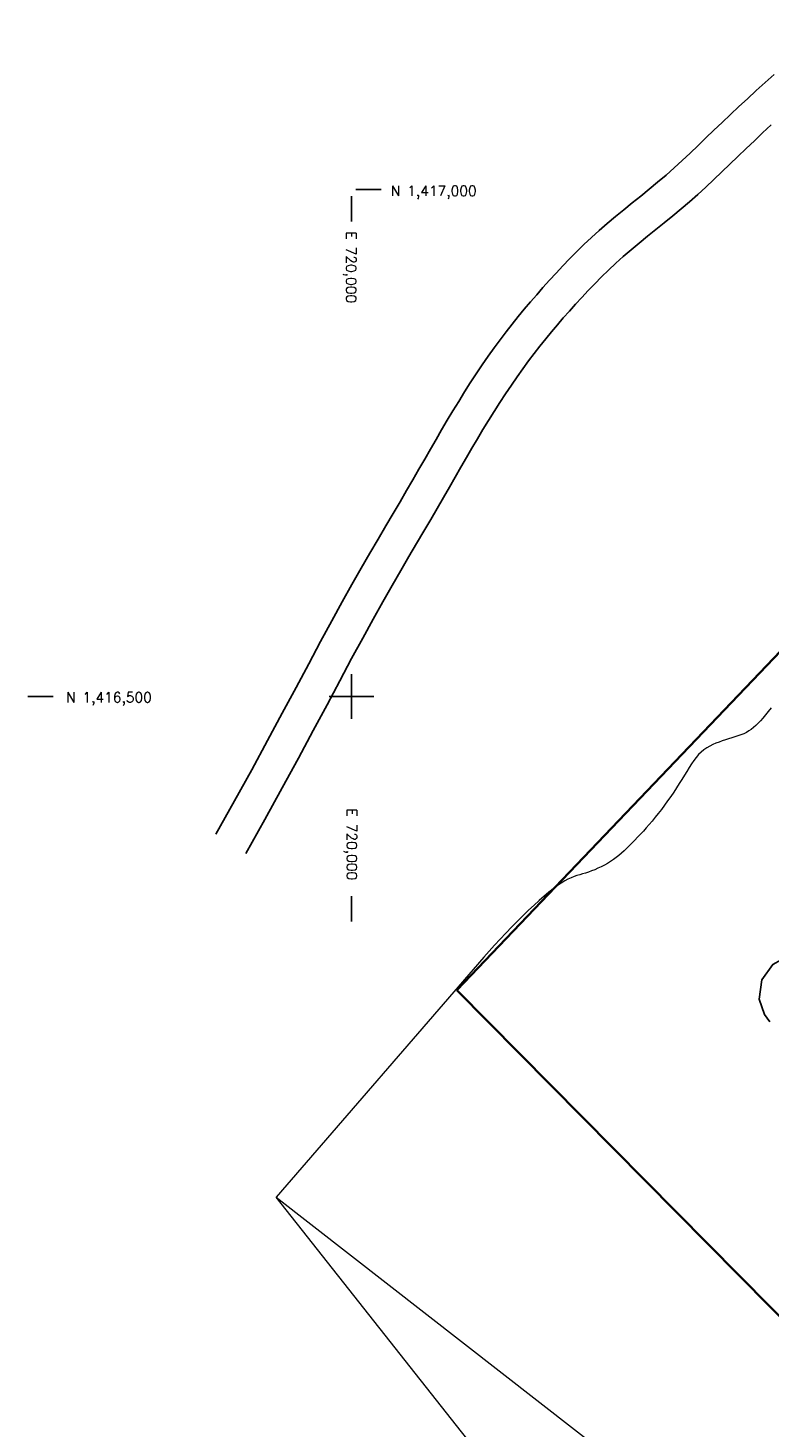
# Model space of a CAD drawing. Header units: feet. Extents: x 719681 to 728460, y 1405223 to 1418539.
# Tile 3 of 10: x 719681 to 720412, y 1415778 to 1417159. Entities that reach past the tile are written whole.
import ezdxf

# ---------------------------------------------------------------- set-up
doc = ezdxf.new("R2010")
doc.units = ezdxf.units.FT
doc.header["$LTSCALE"] = 100
doc.header["$MEASUREMENT"] = 0
for name, color, linetype in [('BREAKWATER-ALT3B-MODIFIED', 3, 'CONTINUOUS'), ('FLOATS-RAC', 20, 'CONTINUOUS'), ('GRID', 7, 'CONTINUOUS'), ('PLR_TIDELAND PERMIT', 1, 'CONTINUOUS'), ('ROADS', 1, 'CONTINUOUS')]:
    doc.layers.add(name, color=color, linetype=linetype)
doc.styles.add('L100', font='ROMANS.SHX')

# ---------------------------------------------------------------- blocks, each defined once
blk = doc.blocks.new('SIDETICK')
at = {"layer": 'GRID'}
blk.add_lwpolyline([(-0.25, 0), (0, 0)], dxfattribs=at)
blk = doc.blocks.new('TICK')
at = {"layer": 'GRID'}
for points in [[(0, 0.221), (0, -0.221)], [(-0.221, 0), (0.221, 0)]]:
    blk.add_lwpolyline(points, dxfattribs=at)

msp = doc.modelspace()

# ---------------------------------------------------------------- linework, layer by layer
at = {"layer": 'BREAKWATER-ALT3B-MODIFIED'}
msp.add_polyline3d([(720468.8, 1416235.3, -10.2), (720451.7, 1416244.9, -9.9), (720432.4, 1416245, -9.5), (720415.7, 1416235.8, -9), (720404.9, 1416220.4, -9.1), (720402.5, 1416201.5, -9.4), (720407.6, 1416186.3, -9.7), (720412.9, 1416179.2, -9.9)], dxfattribs=at)
at = {"layer": 'FLOATS-RAC', "lineweight": 35}
for p, q in [((720103.9, 1416210.5), (721429.3, 1417598.1)), ((720718.5, 1415589), (720103.9, 1416210.5))]:
    msp.add_line(p, q, dxfattribs=at)
at = {"layer": 'PLR_TIDELAND PERMIT', "lineweight": 18}
for p, q in [((720411.2, 1416485.3), (720408.5, 1416481.9)), ((720414.1, 1416488.9), (720411.2, 1416485.3)), ((720396.8, 1416469.4), (720394.5, 1416467.6)), ((720399, 1416471.4), (720396.8, 1416469.4)), ((720401.2, 1416473.6), (720399, 1416471.4)), ((720403.5, 1416476.1), (720401.2, 1416473.6)), ((720406, 1416478.8), (720403.5, 1416476.1)), ((720408.5, 1416481.9), (720406, 1416478.8)), ((720362.7, 1416455.1), (720359.6, 1416453.9)), ((720365.8, 1416456.2), (720362.7, 1416455.1)), ((720369, 1416457.2), (720365.8, 1416456.2)), ((720372.2, 1416458.2), (720369, 1416457.2)), ((720375.3, 1416459.1), (720372.2, 1416458.2)), ((720378.4, 1416460.1), (720375.3, 1416459.1)), ((720381.4, 1416461.1), (720378.4, 1416460.1)), ((720384.3, 1416462.2), (720381.4, 1416461.1)), ((720387.1, 1416463.3), (720384.3, 1416462.2)), ((720389.7, 1416464.6), (720387.1, 1416463.3)), ((720392.2, 1416466), (720389.7, 1416464.6)), ((720394.5, 1416467.6), (720392.2, 1416466)), ((720342.5, 1416442.8), (720340, 1416440)), ((720345.1, 1416445.2), (720342.5, 1416442.8)), ((720347.8, 1416447.4), (720345.1, 1416445.2)), ((720350.6, 1416449.4), (720347.8, 1416447.4)), ((720353.5, 1416451.1), (720350.6, 1416449.4)), ((720356.5, 1416452.6), (720353.5, 1416451.1)), ((720359.6, 1416453.9), (720356.5, 1416452.6)), ((720333.1, 1416430), (720330.8, 1416426.2)), ((720335.4, 1416433.5), (720333.1, 1416430)), ((720337.7, 1416436.9), (720335.4, 1416433.5)), ((720340, 1416440), (720337.7, 1416436.9)), ((720323.5, 1416414.1), (720320.8, 1416409.8)), ((720326.1, 1416418.2), (720323.5, 1416414.1)), ((720328.5, 1416422.3), (720326.1, 1416418.2)), ((720330.8, 1416426.2), (720328.5, 1416422.3)), ((720315, 1416401.3), (720312, 1416397)), ((720318, 1416405.6), (720315, 1416401.3)), ((720320.8, 1416409.8), (720318, 1416405.6)), ((720305.8, 1416388.7), (720302.7, 1416384.7)), ((720308.9, 1416392.8), (720305.8, 1416388.7)), ((720312, 1416397), (720308.9, 1416392.8)), ((720293.7, 1416373.8), (720290.8, 1416370.4)), ((720296.7, 1416377.2), (720293.7, 1416373.8)), ((720299.7, 1416380.9), (720296.7, 1416377.2)), ((720302.7, 1416384.7), (720299.7, 1416380.9)), ((720279.7, 1416358.4), (720277, 1416355.6)), ((720282.4, 1416361.2), (720279.7, 1416358.4)), ((720285.2, 1416364.2), (720282.4, 1416361.2)), ((720288, 1416367.2), (720285.2, 1416364.2)), ((720290.8, 1416370.4), (720288, 1416367.2)), ((720266.6, 1416345.6), (720263.9, 1416343.3)), ((720269.2, 1416347.9), (720266.6, 1416345.6)), ((720271.8, 1416350.4), (720269.2, 1416347.9)), ((720274.4, 1416353), (720271.8, 1416350.4)), ((720277, 1416355.6), (720274.4, 1416353)), ((720243.2, 1416330.6), (720240, 1416329.2)), ((720246.3, 1416332), (720243.2, 1416330.6)), ((720249.5, 1416333.6), (720246.3, 1416332)), ((720252.6, 1416335.3), (720249.5, 1416333.6)), ((720255.6, 1416337.1), (720252.6, 1416335.3)), ((720258.4, 1416339.1), (720255.6, 1416337.1)), ((720261.2, 1416341.1), (720258.4, 1416339.1)), ((720263.9, 1416343.3), (720261.2, 1416341.1)), ((720210.4, 1416318.1), (720206.9, 1416316)), ((720213.6, 1416319.8), (720210.4, 1416318.1)), ((720216.7, 1416321.2), (720213.6, 1416319.8)), ((720219.6, 1416322.4), (720216.7, 1416321.2)), ((720222.4, 1416323.3), (720219.6, 1416322.4)), ((720225.2, 1416324.2), (720222.4, 1416323.3)), ((720228, 1416325), (720225.2, 1416324.2)), ((720230.8, 1416325.9), (720228, 1416325)), ((720233.8, 1416326.9), (720230.8, 1416325.9)), ((720236.9, 1416328), (720233.8, 1416326.9)), ((720240, 1416329.2), (720236.9, 1416328)), ((720190, 1416303.1), (720185.2, 1416298.9)), ((720194.6, 1416307), (720190, 1416303.1)), ((720199, 1416310.4), (720194.6, 1416307)), ((720203.1, 1416313.4), (720199, 1416310.4)), ((720206.9, 1416316), (720203.1, 1416313.4)), ((720174.8, 1416289.3), (720169.4, 1416284)), ((720180.1, 1416294.3), (720174.8, 1416289.3)), ((720185.2, 1416298.9), (720180.1, 1416294.3)), ((720163.8, 1416278.5), (720158.1, 1416272.7)), ((720169.4, 1416284), (720163.8, 1416278.5)), ((720152.3, 1416266.7), (720146.7, 1416260.7)), ((720158.1, 1416272.7), (720152.3, 1416266.7)), ((720135.7, 1416248.7), (720130.5, 1416242.9)), ((720141.1, 1416254.6), (720135.7, 1416248.7)), ((720146.7, 1416260.7), (720141.1, 1416254.6)), ((720130.5, 1416242.9), (719925.4, 1416006)), ((728459.8, 1405222.7), (719925.4, 1416006)), ((719925.4, 1416006), (721048.5, 1415133.6))]:
    msp.add_line(p, q, dxfattribs=at)
at = {"layer": 'ROADS'}
for points in [[(720417.1, 1417113.5), (720408.2, 1417105.6), (720399.4, 1417097.7), (720390.7, 1417089.7), (720382.2, 1417081.9), (720373.9, 1417074.1), (720365.7, 1417066.3), (720357.7, 1417058.6), (720349.8, 1417051), (720342, 1417043.5), (720334.2, 1417036), (720326.3, 1417028.7), (720318.4, 1417021.5), (720310.4, 1417014.4), (720302.1, 1417007.4), (720293.8, 1417000.5), (720285.4, 1416993.7), (720277, 1416986.9), (720268.7, 1416980.2), (720260.4, 1416973.4), (720252.3, 1416966.7), (720244.4, 1416959.8), (720236.8, 1416952.9), (720229.4, 1416946), (720222.2, 1416939), (720215.2, 1416931.9), (720208.4, 1416924.8), (720201.8, 1416917.7), (720195.3, 1416910.6), (720188.9, 1416903.5), (720182.7, 1416896.4), (720176.5, 1416889.2), (720170.4, 1416882.1), (720164.4, 1416874.8), (720158.4, 1416867.4), (720152.5, 1416859.8), (720146.6, 1416852), (720140.7, 1416844), (720134.8, 1416835.7), (720128.9, 1416827.2), (720123.1, 1416818.4), (720117.2, 1416809.5), (720111.4, 1416800.4), (720105.7, 1416791.1), (720100, 1416781.9), (720094.4, 1416772.5), (720088.9, 1416763.1), (720083.4, 1416753.7), (720077.8, 1416744.1), (720072.2, 1416734.3), (720066.4, 1416724.3), (720060.5, 1416713.9), (720054.3, 1416703.2), (720047.8, 1416692.1), (720041, 1416680.5), (720033.8, 1416668.3), (720026.2, 1416655.3), (720018.1, 1416641.5), (720009.5, 1416626.6), (720000.4, 1416610.6), (719990.7, 1416593.3), (719980.4, 1416574.6), (719969.4, 1416554.3), (719957.7, 1416532.4), (719945.2, 1416508.9), (719931.6, 1416483.6), (719917.1, 1416456.6), (719901.4, 1416427.7), (719884.4, 1416397), (719866, 1416364.3)], [(720414.3, 1417063.9), (720405.8, 1417056.1), (720397.6, 1417048.3), (720389.4, 1417040.5), (720381.4, 1417032.8), (720373.5, 1417025.1), (720365.6, 1417017.5), (720357.7, 1417010), (720349.7, 1417002.6), (720341.7, 1416995.3), (720333.6, 1416988.1), (720325.4, 1416981.1), (720317, 1416974.2), (720308.7, 1416967.4), (720300.3, 1416960.6), (720292, 1416954), (720283.9, 1416947.3), (720275.9, 1416940.7), (720268.2, 1416934.1), (720260.8, 1416927.4), (720253.6, 1416920.7), (720246.7, 1416914), (720240, 1416907.2), (720233.6, 1416900.5), (720227.2, 1416893.7), (720221.1, 1416886.9), (720215, 1416880.2), (720209, 1416873.4), (720203.2, 1416866.6), (720197.4, 1416859.8), (720191.6, 1416852.8), (720185.9, 1416845.7), (720180.2, 1416838.5), (720174.6, 1416831), (720168.9, 1416823.3), (720163.3, 1416815.4), (720157.7, 1416807.2), (720152, 1416798.7), (720146.4, 1416790.1), (720140.8, 1416781.3), (720135.2, 1416772.4), (720129.7, 1416763.3), (720124.2, 1416754.2), (720118.8, 1416745), (720113.4, 1416735.7), (720107.9, 1416726.2), (720102.3, 1416716.5), (720096.6, 1416706.5), (720090.7, 1416696.3), (720084.6, 1416685.6), (720078.1, 1416674.6), (720071.3, 1416663), (720064.1, 1416650.8), (720056.5, 1416638), (720048.5, 1416624.2), (720039.9, 1416609.4), (720030.9, 1416593.4), (720021.2, 1416576.2), (720011, 1416557.6), (720000, 1416537.4), (719988.4, 1416515.5), (719975.8, 1416491.9), (719962.2, 1416466.6), (719947.5, 1416439.3), (719931.6, 1416410), (719914.3, 1416378.7), (719895.5, 1416345.3)]]:
    msp.add_lwpolyline(points, dxfattribs=at)

# ---------------------------------------------------------------- block references
at = {"layer": 'GRID', "xscale": 100, "yscale": 100, "zscale": 100}
for name, p, rotation in [('SIDETICK', (720000, 1416993.6), 89.9999999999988), ('SIDETICK', (720029.1, 1417000), 359.9999999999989), ('TICK', (720000, 1416500), 359.9999999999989), ('SIDETICK', (719705.5, 1416500), 359.9999999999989), ('SIDETICK', (720000, 1416303.1), 89.9999999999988)]:
    msp.add_blockref(name, p, dxfattribs=dict(at, rotation=rotation))

# ---------------------------------------------------------------- texts
at = {"layer": 'GRID', "style": 'L100'}
for s, rotation, p in [('N 1,417,000', 360, (720038.6, 1416993.8)), ('E 720,000', 270, (719994.6, 1416958.8)), ('N 1,416,500', 360, (719718, 1416494.2)), ('E 720,000', 270, (719995.3, 1416389.5))]:
    msp.add_text(s, height=10, rotation=rotation, dxfattribs=at).set_placement(p)

doc.saveas('drawing.dxf')
